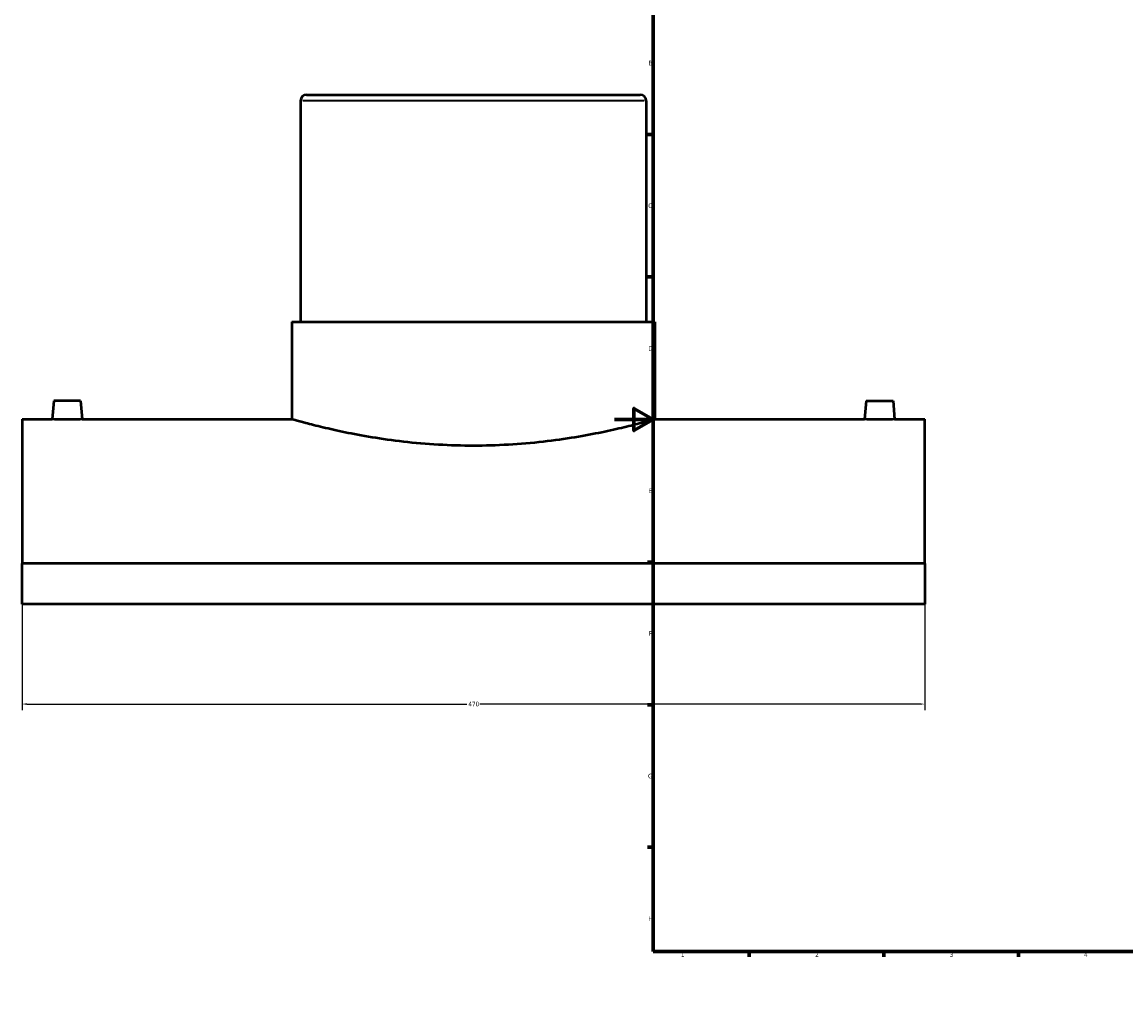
# Model space of a CAD drawing. Header units: millimetres. Extents: x -309 to 1507, y -360 to 1065.
# Tile 1 of 5: x -309 to 266, y 0 to 504. Entities that reach past the tile are written whole.
import ezdxf

# ---------------------------------------------------------------- set-up
doc = ezdxf.new("R2010")
doc.units = ezdxf.units.MM
for name, color, linetype, lineweight in [('Border (ANSI)', 7, 'Continuous', 70), ('Dimension (ANSI)', 7, 'Continuous', 25), ('Visible (ANSI)', 7, 'Continuous', 50), ('Visible Narrow (ANSI)', 7, 'Continuous', 35)]:
    doc.layers.add(name, color=color, linetype=linetype, lineweight=lineweight)
doc.styles.add('Note Text (ANSI)', font='tahoma.ttf')
doc.dimstyles.new('Default - mm (ANSI)', dxfattribs={"dimtxt": 2.4, "dimasz": 2.5, "dimexe": 3.175, "dimexo": 1.6002, "dimgap": 0.8, "dimtad": 0, "dimtoh": 1, "dimdec": 0, "dimrnd": 1e-08, "dimzin": 4, "dimdsep": 46, "dimtxsty": 'Note Text (ANSI)', "dimcen": 0.09, "dimdle": 10, "dimclrd": 256, "dimclre": 256, "dimclrt": 5, "dimadec": 1, "dimazin": 1, "dimtfac": 1.27, "dimtofl": 0, "dimtmove": 0, "dimatfit": 3, "dimfxl": 1, "dimtolj": 1, "dimtzin": 4, "dimlwd": -1, "dimlwe": -1, "dimarcsym": 0})

# ---------------------------------------------------------------- blocks, each defined once
blk = doc.blocks.new('Borders Default Border')
at = {"layer": 'Border (ANSI)'}
for p, q in [((70.08, 574), (70.08, 576.8)), ((140.17, 574), (140.17, 576.8)), ((210.25, 574), (210.25, 576.8)), ((280.33, 574), (280.33, 576.8)), ((350.42, 574), (350.42, 576.8)), ((490.58, 574), (490.58, 576.8)), ((560.67, 574), (560.67, 576.8)), ((630.75, 574), (630.75, 576.8)), ((700.83, 574), (700.83, 576.8)), ((770.92, 574), (770.92, 576.8)), ((20, 519.75), (17.2, 519.75)), ((821, 519.75), (823.8, 519.75)), ((20, 445.5), (17.2, 445.5)), ((821, 445.5), (823.8, 445.5)), ((20, 371.25), (17.2, 371.25)), ((821, 371.25), (823.8, 371.25)), ((20, 222.75), (17.2, 222.75)), ((821, 222.75), (823.8, 222.75)), ((20, 148.5), (17.2, 148.5)), ((821, 148.5), (823.8, 148.5)), ((20, 74.25), (17.2, 74.25)), ((821, 74.25), (823.8, 74.25)), ((70.08, 20), (70.08, 17.2)), ((140.17, 20), (140.17, 17.2)), ((210.25, 20), (210.25, 17.2)), ((280.33, 20), (280.33, 17.2)), ((350.42, 20), (350.42, 17.2)), ((490.58, 20), (490.58, 17.2)), ((560.67, 20), (560.67, 17.2)), ((630.75, 20), (630.75, 17.2)), ((700.83, 20), (700.83, 17.2)), ((770.92, 20), (770.92, 17.2))]:
    blk.add_line(p, q, dxfattribs=at)
at = {"layer": 'Border (ANSI)', "flags": 128}
for points in [[(420.5, 594), (420.5, 574), (414.73, 584), (426.27, 584), (420.5, 574)], [(20, 20), (20, 574), (821, 574), (821, 20), (20, 20)], [(0, 297), (20, 297), (10, 302.77), (10, 291.23), (20, 297)], [(841, 297), (821, 297), (831, 302.77), (831, 291.23), (821, 297)], [(420.5, 0), (420.5, 20), (414.73, 10), (426.27, 10), (420.5, 20)]]:
    blk.add_lwpolyline(points, dxfattribs=at)
at = {"layer": 'Border (ANSI)', "color": 5, "true_color": 0x0000ff, "char_height": 2.4, "attachment_point": 7, "style": 'Note Text (ANSI)'}
for s, insert in [('1', (34.5, 574.4)), ('2', (104.4, 574.4)), ('3', (174.46, 574.35)), ('4', (244.45, 574.4)), ('5', (314.67, 574.35)), ('6', (384.69, 574.35)), ('7', (454.8, 574.4)), ('8', (524.84, 574.35)), ('9', (594.92, 574.35)), ('10', (664.35, 574.35)), ('11', (734.43, 574.4)), ('12', (804.52, 574.4)), ('A', (17.38, 555.68)), ('A', (821.58, 555.68)), ('B', (17.67, 481.43)), ('B', (821.87, 481.43)), ('C', (17.51, 407.13)), ('C', (821.71, 407.13)), ('D', (17.52, 332.93)), ('D', (821.72, 332.93)), ('E', (17.71, 258.68)), ('E', (821.91, 258.68)), ('F', (17.78, 184.43)), ('F', (821.98, 184.43)), ('G', (17.4, 110.13)), ('G', (821.6, 110.13)), ('H', (17.53, 35.93)), ('H', (821.73, 35.93)), ('1', (34.5, 17.2)), ('2', (104.4, 17.2)), ('3', (174.46, 17.15)), ('4', (244.45, 17.2)), ('5', (314.67, 17.15)), ('6', (384.69, 17.15)), ('7', (454.8, 17.2)), ('8', (524.84, 17.15)), ('9', (594.92, 17.15)), ('10', (664.35, 17.15)), ('11', (734.43, 17.2)), ('12', (804.52, 17.2))]:
    blk.add_mtext(s, dxfattribs=dict(at, insert=insert))
blk = doc.blocks.new('*D6')
at = {"layer": 'Defpoints', "color": 0, "transparency": 16777216}
for p in [(-308.54, 221.98), (161.46, 221.98), (161.46, 148.86)]:
    blk.add_point(p, dxfattribs=at)
at = {"layer": 'Dimension (ANSI)', "transparency": 16777216}
for p, q in [((-308.54, 220.38), (-308.54, 145.68)), ((161.46, 220.38), (161.46, 145.68)), ((-306.04, 148.86), (-76.95, 148.86)), ((158.96, 148.86), (-70.14, 148.86))]:
    blk.add_line(p, q, dxfattribs=at)
for points in [[(-306.04, 149.27), (-306.04, 148.44), (-308.54, 148.86)], [(158.96, 149.27), (158.96, 148.44), (161.46, 148.86)]]:
    blk.add_solid(points, dxfattribs=at)
at = {"layer": 'Dimension (ANSI)', "color": 5, "transparency": 16777216, "insert": (-76.15, 150.1), "char_height": 2.4, "attachment_point": 1, "style": 'Note Text (ANSI)'}
blk.add_mtext('\\A1;470', dxfattribs=at)

msp = doc.modelspace()

# ---------------------------------------------------------------- linework, layer by layer
at = {"layer": 'Visible (ANSI)'}
for p, q in [((-160.39, 466.12), (13.31, 466.12)), ((-163.54, 462.97), (-163.54, 347.82)), ((16.46, 462.97), (16.46, 347.82)), ((-168.04, 347.82), (20.96, 347.82)), ((-168.04, 347.82), (-168.04, 297.12)), ((20.96, 347.82), (20.96, 297.12)), ((-292.04, 306.72), (-292.88, 297.12)), ((-278.04, 306.72), (-292.04, 306.72)), ((-278.04, 306.72), (-277.2, 297.12)), ((130.96, 306.72), (130.12, 297.12)), ((130.96, 306.72), (144.96, 306.72)), ((144.96, 306.72), (145.8, 297.12)), ((-308.54, 297.12), (-308.54, 221.98)), ((-308.54, 297.12), (-292.88, 297.12)), ((-277.2, 297.12), (-168.04, 297.12)), ((20.96, 297.12), (130.12, 297.12)), ((145.8, 297.12), (161.46, 297.12)), ((161.46, 221.98), (161.46, 297.12)), ((161.46, 221.98), (-308.54, 221.98)), ((-308.54, 200.91), (-308.54, 221.98)), ((161.46, 221.98), (161.46, 200.91)), ((161.46, 200.91), (-308.54, 200.91))]:
    msp.add_line(p, q, dxfattribs=at)
for centre, start, end in [((-160.39, 462.97), 90, 180), ((13.31, 462.97), 0, 90)]:
    msp.add_arc(centre, 3.15, start, end, dxfattribs=at)
for points, knots in [([(-277.2, 297.12), (-277.2, 297.12), (-277.4, 297.12), (-278.2, 297.1), (-278.8, 297.09), (-280.19, 297.07), (-281.07, 297.05), (-283.01, 297.04), (-284.06, 297.03), (-285.04, 297.03), (-286.03, 297.03), (-287.08, 297.04), (-289.01, 297.05), (-289.89, 297.07), (-291.28, 297.09), (-291.89, 297.1), (-292.68, 297.12), (-292.88, 297.12), (-292.88, 297.12)], [3.545802, 3.545802, 3.545802, 3.545802, 3.84125, 3.84125, 4.136699, 4.136699, 4.432217, 4.432217, 4.727736, 4.727736, 4.727736, 5.023254, 5.023254, 5.318773, 5.318773, 5.614221, 5.614221, 5.90967, 5.90967, 5.90967, 5.90967]), ([(20.96, 297.12), (20.96, 297.12), (20.38, 296.96), (17.98, 296.28), (16.14, 295.77), (11.31, 294.49), (8.31, 293.72), (1.38, 292.06), (-2.54, 291.17), (-10.9, 289.45), (-15.62, 288.55), (-25.9, 286.86), (-31.47, 286.07), (-43.1, 284.75), (-49.17, 284.22), (-61.41, 283.52), (-67.57, 283.35), (-79.51, 283.35), (-85.67, 283.52), (-97.91, 284.22), (-103.98, 284.75), (-115.61, 286.07), (-121.18, 286.86), (-131.47, 288.55), (-136.19, 289.45), (-144.54, 291.17), (-148.46, 292.06), (-155.39, 293.72), (-158.39, 294.49), (-163.23, 295.77), (-165.06, 296.28), (-167.47, 296.96), (-168.04, 297.12), (-168.04, 297.12)], [14.325127, 14.325127, 14.325127, 14.325127, 16.115551, 16.115551, 17.905975, 17.905975, 19.696399, 19.696399, 21.486823, 21.486823, 23.277681, 23.277681, 25.068539, 25.068539, 26.859397, 26.859397, 28.650254, 28.650254, 30.441112, 30.441112, 32.23197, 32.23197, 34.022828, 34.022828, 35.813686, 35.813686, 37.60411, 37.60411, 39.394534, 39.394534, 41.184958, 41.184958, 42.975382, 42.975382, 42.975382, 42.975382]), ([(145.8, 297.12), (145.8, 297.12), (145.6, 297.12), (144.8, 297.1), (144.2, 297.09), (142.81, 297.07), (141.93, 297.05), (139.99, 297.04), (138.94, 297.03), (136.97, 297.03), (135.92, 297.04), (133.99, 297.05), (133.11, 297.07), (131.72, 297.09), (131.11, 297.1), (130.32, 297.12), (130.12, 297.12), (130.12, 297.12)], [1.181934, 1.181934, 1.181934, 1.181934, 1.477383, 1.477383, 1.772831, 1.772831, 2.06835, 2.06835, 2.363868, 2.363868, 2.659386, 2.659386, 2.954905, 2.954905, 3.250353, 3.250353, 3.545802, 3.545802, 3.545802, 3.545802])]:
    msp.add_open_spline(points, degree=3, knots=knots, dxfattribs=at)
at = {"layer": 'Visible Narrow (ANSI)'}
msp.add_line((15.35, 462.97), (-162.43, 462.97), dxfattribs=at)

# ---------------------------------------------------------------- block references
msp.add_blockref('Borders Default Border', (0, 0))

# ---------------------------------------------------------------- dimensions: what is measured, and where the dimension line sits
at = {"layer": 'Dimension (ANSI)'}
dim = msp.add_linear_dim(base=(161.46, 148.86), p1=(-308.54, 221.98), p2=(161.46, 221.98), dimstyle='Default - mm (ANSI)', override={"dimgap": 0.8, "dimtoh": 0, "dimdec": 0, "dimtol": 0, "dimlim": 0, "dimtp": 0, "dimtm": 0, "dimtdec": 2, "dimatfit": 1}, dxfattribs=at)
dim.commit()
dim.dimension.update_dxf_attribs({"geometry": '*D6', "text_midpoint": (-73.54, 148.86), "dimtype": 160})

doc.saveas('drawing.dxf')
